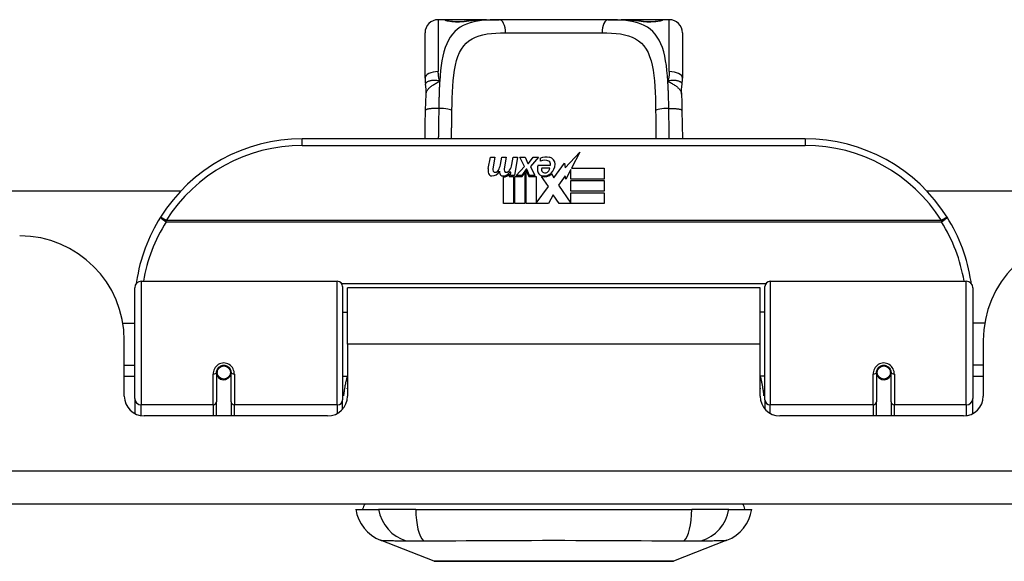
# Model space of a CAD drawing. Header units: inches. Extents: x 11 to 342, y 26 to 169.
# Tile 7 of 110: x 76.48 to 79.42, y 25.51 to 27.12. Entities that reach past the tile are written whole.
import ezdxf

# ---------------------------------------------------------------- set-up
doc = ezdxf.new("R2010")
doc.units = ezdxf.units.IN
doc.header["$MEASUREMENT"] = 0
doc.layers.add('Visible Edges(ANSI)', color=7, linetype='Continuous', lineweight=25)
doc.layers.add('Visible Tangent Edges(ANSI)', color=7, linetype='Continuous', lineweight=25)

msp = doc.modelspace()

# ---------------------------------------------------------------- linework, layer by layer
at = {"layer": 'Visible Edges(ANSI)'}
for p, q in [((77.7486, 27.1229), (77.7289, 27.1229)), ((77.8724, 27.1229), (77.7486, 27.1229)), ((77.8724, 27.1229), (77.9108, 27.1229)), ((78.236, 27.1229), (77.9108, 27.1229)), ((78.236, 27.1229), (78.2744, 27.1229)), ((78.3982, 27.1229), (78.2744, 27.1229)), ((78.4179, 27.1229), (78.3982, 27.1229)), ((77.6896, 26.9481), (77.6896, 27.0835)), ((78.4573, 27.0835), (78.4573, 26.9481)), ((78.8234, 26.7675), (77.3234, 26.7675)), ((78.1074, 26.6811), (78.1513, 26.7273)), ((78.1513, 26.7273), (78.1264, 26.6796)), ((77.8781, 26.6786), (77.8847, 26.7129)), ((77.8847, 26.7129), (77.8979, 26.7129)), ((77.8979, 26.7129), (77.8918, 26.6784)), ((77.9143, 26.6904), (77.9183, 26.7129)), ((77.9183, 26.7129), (77.9315, 26.7129)), ((77.9315, 26.7129), (77.9254, 26.6784)), ((77.9482, 26.6904), (77.9522, 26.7129)), ((77.9522, 26.7129), (77.9654, 26.7129)), ((77.9654, 26.7129), (77.9558, 26.6583)), ((77.9723, 26.7129), (77.9885, 26.7129)), ((77.9858, 26.6848), (77.9723, 26.7129)), ((77.9885, 26.7129), (77.996, 26.6934)), ((77.9984, 26.6934), (78.0119, 26.7129)), ((78.0281, 26.7129), (78.0035, 26.685)), ((78.0119, 26.7129), (78.0281, 26.7129)), ((78.0335, 26.7012), (78.0335, 26.7102)), ((77.9453, 26.6679), (77.9424, 26.6679)), ((77.9444, 26.6583), (77.9453, 26.6679)), ((77.9615, 26.6583), (77.9858, 26.6848)), ((77.9912, 26.6767), (77.9779, 26.6583)), ((77.9933, 26.6767), (77.9912, 26.6767)), ((77.9912, 26.6731), (77.9987, 26.6554)), ((77.9912, 26.5746), (77.9912, 26.6731)), ((78.0011, 26.6583), (77.9933, 26.6767)), ((77.996, 26.6934), (77.9984, 26.6934)), ((78.0035, 26.685), (78.0173, 26.6583)), ((78.0269, 26.6892), (78.0635, 26.6892)), ((78.062, 26.6802), (78.038, 26.6802)), ((78.074, 26.6512), (78.1054, 26.6953)), ((78.1054, 26.6953), (78.1074, 26.6811)), ((78.1247, 26.6763), (78.1094, 26.6469)), ((78.1247, 26.6475), (78.1247, 26.6763)), ((78.1264, 26.6796), (78.2234, 26.6796)), ((78.2234, 26.6796), (78.2234, 26.6475)), ((77.9234, 26.5746), (77.9234, 26.6541)), ((77.9414, 26.6616), (77.9408, 26.6554)), ((77.9408, 26.6554), (77.9531, 26.6554)), ((77.9558, 26.6583), (77.9444, 26.6583)), ((77.9531, 26.6554), (77.9531, 26.5746)), ((77.9573, 26.6554), (77.9795, 26.6554)), ((77.9573, 26.5746), (77.9573, 26.6554)), ((77.9779, 26.6583), (77.9615, 26.6583)), ((77.9795, 26.6554), (77.987, 26.6658)), ((77.987, 26.6658), (77.987, 26.5746)), ((77.9987, 26.6554), (78.0212, 26.6554)), ((78.0173, 26.6583), (78.0011, 26.6583)), ((78.0212, 26.6554), (78.0212, 26.5758)), ((78.0578, 26.6248), (78.0371, 26.6547)), ((78.0671, 26.6628), (78.074, 26.6512)), ((78.1075, 26.6569), (78.0878, 26.6289)), ((78.1094, 26.6469), (78.1075, 26.6569)), ((78.2234, 26.6475), (78.1247, 26.6475)), ((78.1247, 26.643), (78.2234, 26.643)), ((78.1247, 26.6109), (78.1247, 26.643)), ((78.2234, 26.643), (78.2234, 26.6109)), ((58.0848, 26.612), (76.961, 26.612)), ((78.0212, 26.5758), (78.0578, 26.6248)), ((78.0878, 26.6289), (78.1247, 26.5752)), ((78.2234, 26.6109), (78.1247, 26.6109)), ((79.1858, 26.612), (80.7066, 26.612)), ((78.072, 26.6007), (78.0581, 26.5746)), ((78.0896, 26.5746), (78.072, 26.6007)), ((78.1247, 26.6067), (78.2234, 26.6067)), ((78.1247, 26.5752), (78.1247, 26.6067)), ((78.2234, 26.6067), (78.2234, 26.5746)), ((77.9531, 26.5746), (77.9234, 26.5746)), ((77.987, 26.5746), (77.9573, 26.5746)), ((78.0581, 26.5746), (77.9912, 26.5746)), ((78.2234, 26.5746), (78.0896, 26.5746)), ((76.8234, 25.9929), (76.8234, 26.3228)), ((76.8431, 26.3425), (77.4277, 26.3425)), ((77.4435, 26.3267), (77.4435, 25.9891)), ((77.4579, 26.155), (77.4579, 26.323)), ((78.6889, 26.323), (77.4579, 26.323)), ((78.6889, 26.155), (78.6889, 26.323)), ((78.7033, 25.9891), (78.7033, 26.3267)), ((78.7191, 26.3425), (79.3037, 26.3425)), ((79.3234, 26.3228), (79.3234, 25.9929)), ((77.4435, 26.2505), (77.4579, 26.2505)), ((78.7033, 26.2505), (78.6889, 26.2505)), ((76.7881, 26.218), (76.8234, 26.218)), ((79.3588, 26.218), (79.3234, 26.218)), ((76.7924, 26), (76.7924, 26.166)), ((77.4579, 26.155), (77.4579, 26)), ((78.6889, 26), (78.6889, 26.155)), ((79.3544, 26.166), (79.3544, 26)), ((76.7924, 26.092), (76.8234, 26.092)), ((79.3544, 26.092), (79.3234, 26.092)), ((76.8234, 26.0585), (76.7924, 26.0585)), ((77.0675, 26.0703), (77.0675, 25.9834)), ((77.0696, 26.068), (77.0676, 26.068)), ((77.0682, 26.0756), (77.0701, 26.0752)), ((77.0695, 26.0754), (77.0695, 26.0703)), ((77.0734, 26.0585), (77.071, 26.0585)), ((77.1073, 26.0585), (77.1049, 26.0585)), ((77.1086, 26.0673), (77.1108, 26.0668)), ((77.1108, 25.9834), (77.1108, 26.0703)), ((77.4435, 26.0595), (77.4579, 26.0595)), ((78.7033, 26.0595), (78.6889, 26.0595)), ((79.036, 26.0703), (79.036, 25.9834)), ((79.0382, 26.0673), (79.036, 26.0668)), ((79.0419, 26.0585), (79.0395, 26.0585)), ((79.0758, 26.0585), (79.0734, 26.0585)), ((79.0787, 26.0756), (79.0767, 26.0752)), ((79.0772, 26.068), (79.0792, 26.068)), ((79.0774, 26.0703), (79.0774, 26.0754)), ((79.0793, 25.9834), (79.0793, 26.0703)), ((79.3544, 26.0585), (79.3234, 26.0585)), ((76.8234, 25.9929), (76.8234, 25.9481)), ((79.3234, 25.9481), (79.3234, 25.9929)), ((77.0675, 25.941), (77.0675, 25.9834)), ((77.1108, 25.9834), (77.1108, 25.941)), ((77.4435, 25.9614), (77.4435, 25.9891)), ((78.7033, 25.9891), (78.7033, 25.9614)), ((79.036, 25.941), (79.036, 25.9834)), ((79.0793, 25.9834), (79.0793, 25.941)), ((77.3989, 25.941), (76.8515, 25.941)), ((79.2954, 25.941), (78.748, 25.941)), ((82.2244, 25.678), (10.6194, 25.678)), ((77.4829, 25.6622), (77.5509, 25.6622)), ((77.6617, 25.6622), (77.5509, 25.6622)), ((77.6617, 25.6622), (78.4852, 25.6622)), ((78.5959, 25.6622), (78.4852, 25.6622)), ((78.5959, 25.6622), (78.664, 25.6622)), ((77.7165, 25.5077), (77.5568, 25.5698)), ((78.59, 25.5698), (78.4303, 25.5077))]:
    msp.add_line(p, q, dxfattribs=at)
at = {"layer": 'Visible Edges(ANSI)', "flags": 128}
for points in [[(77.7565, 27.1203), (77.7572, 27.1202), (77.7588, 27.1198), (77.7641, 27.1189), (77.7712, 27.118), (77.7796, 27.1174), (77.7886, 27.1172), (77.7976, 27.1174), (77.8059, 27.1181), (77.8127, 27.119)], [(77.8127, 27.119), (77.827, 27.1208), (77.8417, 27.122), (77.8569, 27.1227), (77.8724, 27.1229)], [(78.2744, 27.1229), (78.2899, 27.1227), (78.3051, 27.122), (78.3198, 27.1208), (78.3341, 27.119)], [(78.3341, 27.119), (78.341, 27.1181), (78.3493, 27.1174), (78.3582, 27.1172), (78.3672, 27.1174), (78.3756, 27.118), (78.3828, 27.1189), (78.388, 27.1198), (78.3896, 27.1202), (78.3903, 27.1203)], [(77.6896, 26.9481), (77.6896, 26.9474), (77.6896, 26.9467), (77.6896, 26.946), (77.6896, 26.9453), (77.6896, 26.9446), (77.6896, 26.9439), (77.6897, 26.9432), (77.6897, 26.9424), (77.6897, 26.9417), (77.6898, 26.941), (77.6898, 26.9403), (77.6899, 26.9396), (77.6899, 26.9389), (77.69, 26.9381), (77.69, 26.9374), (77.6901, 26.9367), (77.6902, 26.936), (77.6903, 26.9353), (77.6903, 26.9345), (77.6904, 26.9338), (77.6905, 26.9331), (77.6906, 26.9324), (77.6907, 26.9316), (77.6908, 26.9309)], [(77.6924, 26.9006), (77.6923, 26.9158), (77.6908, 26.9309)], [(78.4545, 26.9006), (78.4545, 26.9158), (78.456, 26.9309)], [(78.456, 26.9309), (78.4561, 26.9316), (78.4562, 26.9324), (78.4563, 26.9331), (78.4564, 26.9338), (78.4565, 26.9345), (78.4566, 26.9353), (78.4566, 26.936), (78.4567, 26.9367), (78.4568, 26.9374), (78.4568, 26.9381), (78.4569, 26.9389), (78.457, 26.9396), (78.457, 26.9403), (78.4571, 26.941), (78.4571, 26.9417), (78.4571, 26.9424), (78.4572, 26.9432), (78.4572, 26.9439), (78.4572, 26.9446), (78.4572, 26.9453), (78.4573, 26.946), (78.4573, 26.9467), (78.4573, 26.9474), (78.4573, 26.9481)], [(77.691, 26.8525), (77.6915, 26.8768), (77.6924, 26.9006)], [(78.4545, 26.9006), (78.4553, 26.8768), (78.4558, 26.8525)], [(77.6897, 26.7675), (77.6903, 26.8097), (77.691, 26.8525)], [(78.4558, 26.8525), (78.4565, 26.8097), (78.4571, 26.7675)], [(76.8289, 26.3415), (76.8289, 26.3412), (76.8288, 26.341), (76.8288, 26.3407), (76.8288, 26.3405), (76.8287, 26.3402), (76.8287, 26.34), (76.8287, 26.3397), (76.8286, 26.3395), (76.8286, 26.3392), (76.8286, 26.339), (76.8285, 26.3387), (76.8285, 26.3385), (76.8284, 26.3382), (76.8284, 26.338), (76.8284, 26.3378), (76.8283, 26.3375), (76.8283, 26.3373), (76.8283, 26.337), (76.8282, 26.3368), (76.8282, 26.3365), (76.8282, 26.3363), (76.8281, 26.336), (76.8281, 26.3358), (76.8281, 26.3355)], [(79.3188, 26.3355), (79.3187, 26.3358), (79.3187, 26.336), (79.3187, 26.3363), (79.3186, 26.3365), (79.3186, 26.3368), (79.3186, 26.337), (79.3185, 26.3373), (79.3185, 26.3375), (79.3185, 26.3378), (79.3184, 26.338), (79.3184, 26.3382), (79.3183, 26.3385), (79.3183, 26.3387), (79.3183, 26.339), (79.3182, 26.3392), (79.3182, 26.3395), (79.3182, 26.3397), (79.3181, 26.34), (79.3181, 26.3402), (79.3181, 26.3405), (79.318, 26.3407), (79.318, 26.341), (79.3179, 26.3412), (79.3179, 26.3415)], [(77.0675, 26.0703), (77.0677, 26.0729), (77.0682, 26.0756), (77.069, 26.0782), (77.0701, 26.0807), (77.0716, 26.083), (77.0734, 26.0852), (77.0756, 26.0872), (77.0779, 26.0888), (77.0806, 26.0902), (77.0833, 26.0912), (77.0862, 26.0918), (77.0892, 26.092), (77.0921, 26.0918), (77.095, 26.0911), (77.0978, 26.0901), (77.1004, 26.0888), (77.1028, 26.0871), (77.1049, 26.0852), (77.1067, 26.083), (77.1082, 26.0806), (77.1093, 26.0782), (77.1101, 26.0756), (77.1106, 26.0729), (77.1108, 26.0703)], [(79.036, 26.0703), (79.0362, 26.0729), (79.0367, 26.0756), (79.0375, 26.0781), (79.0386, 26.0806), (79.0401, 26.083), (79.0419, 26.0852), (79.044, 26.0871), (79.0464, 26.0888), (79.049, 26.0902), (79.0518, 26.0912), (79.0547, 26.0918), (79.0576, 26.092), (79.0606, 26.0918), (79.0635, 26.0912), (79.0663, 26.0902), (79.0689, 26.0888), (79.0713, 26.0872), (79.0734, 26.0852), (79.0752, 26.083), (79.0767, 26.0807), (79.0779, 26.0782), (79.0787, 26.0756), (79.0792, 26.0729), (79.0793, 26.0703)], [(77.4574, 26.022), (77.4574, 26.0221), (77.4575, 26.0221), (77.4575, 26.0222), (77.4575, 26.0222), (77.4575, 26.0223), (77.4575, 26.0223), (77.4576, 26.0224), (77.4576, 26.0224), (77.4576, 26.0225), (77.4576, 26.0225), (77.4576, 26.0226), (77.4577, 26.0227), (77.4577, 26.0227), (77.4577, 26.0228), (77.4577, 26.0228), (77.4578, 26.0229), (77.4578, 26.0229), (77.4578, 26.023), (77.4578, 26.023), (77.4578, 26.0231), (77.4579, 26.0231), (77.4579, 26.0232), (77.4579, 26.0232), (77.4579, 26.0233)], [(78.6889, 26.0233), (78.6889, 26.0232), (78.6889, 26.0232), (78.689, 26.0231), (78.689, 26.0231), (78.689, 26.023), (78.689, 26.023), (78.6891, 26.0229), (78.6891, 26.0229), (78.6891, 26.0228), (78.6891, 26.0228), (78.6891, 26.0227), (78.6892, 26.0227), (78.6892, 26.0226), (78.6892, 26.0225), (78.6892, 26.0225), (78.6892, 26.0224), (78.6893, 26.0224), (78.6893, 26.0223), (78.6893, 26.0223), (78.6893, 26.0222), (78.6894, 26.0222), (78.6894, 26.0221), (78.6894, 26.0221), (78.6894, 26.022)], [(77.7183, 25.5074), (77.7187, 25.5074), (77.72, 25.5074), (77.7221, 25.5074), (77.7251, 25.5074), (77.7289, 25.5074), (77.7336, 25.5073), (77.739, 25.5073), (77.7453, 25.5073), (77.7524, 25.5073), (77.7603, 25.5073), (77.7688, 25.5072), (77.7781, 25.5072), (77.7881, 25.5072), (77.7988, 25.5072), (77.8102, 25.5072), (77.8221, 25.5072), (77.8347, 25.5072), (77.8479, 25.5072), (77.8616, 25.5072), (77.8758, 25.5072), (77.8905, 25.5072), (77.9056, 25.5073), (77.9212, 25.5073), (77.9372, 25.5073), (77.9535, 25.5073), (77.9701, 25.5073), (77.987, 25.5074), (78.004, 25.5074), (78.0212, 25.5074), (78.0384, 25.5074), (78.0558, 25.5074), (78.0733, 25.5074), (78.0908, 25.5074), (78.1083, 25.5074), (78.1256, 25.5074), (78.1428, 25.5074), (78.1598, 25.5074), (78.1766, 25.5073), (78.1931, 25.5073), (78.2095, 25.5073), (78.2255, 25.5073), (78.2411, 25.5073), (78.2564, 25.5072), (78.2711, 25.5072), (78.2853, 25.5072), (78.299, 25.5072), (78.3122, 25.5072), (78.3247, 25.5072), (78.3367, 25.5072), (78.3481, 25.5072), (78.3587, 25.5072), (78.3687, 25.5072), (78.378, 25.5072), (78.3866, 25.5073), (78.3944, 25.5073), (78.4015, 25.5073), (78.4078, 25.5073), (78.4133, 25.5073), (78.4179, 25.5074), (78.4217, 25.5074), (78.4247, 25.5074), (78.4268, 25.5074), (78.4281, 25.5074), (78.4285, 25.5074)]]:
    msp.add_lwpolyline(points, dxfattribs=at)
at = {"layer": 'Visible Edges(ANSI)'}
for centre in [(77.0892, 26.0703), (79.0577, 26.0703)]:
    msp.add_circle(centre, 0.0197, dxfattribs=at)
for centre, radius, start, end in [((77.7289, 27.0835), 0.0394, 90, 180), ((77.7486, 27.1032), 0.0197, 56.88, 90), ((78.3982, 27.1032), 0.0197, 90, 123.12), ((78.4179, 27.0835), 0.0394, 0, 90), ((77.3234, 26.2675), 0.5, 90, 147.7623), ((78.8234, 26.2675), 0.5, 32.2377, 90), ((78.0516, 26.6522), 0.0607, 81.5605, 107.3343), ((78.0453, 26.6728), 0.0307, 64.6784, 112.5609), ((78.0543, 26.6919), 0.0096, 343.5261, 64.6784), ((78.0576, 26.6928), 0.0197, 356.5646, 81.5605), ((77.9063, 26.6731), 0.0288, 169, 198.4748), ((77.8891, 26.6814), 0.0246, 269.6788, 333.9508), ((77.904, 26.6762), 0.0123, 169.9922, 203.5487), ((77.8982, 26.6737), 0.006, 203.5487, 276.1027), ((77.8975, 26.6803), 0.0126, 276.1027, 327.6083), ((77.8684, 26.6978), 0.0465, 328.5584, 350.8257), ((77.9399, 26.6724), 0.0288, 183.6169, 196.9928), ((77.9221, 26.6808), 0.024, 269.4776, 327.4114), ((77.9375, 26.6762), 0.0123, 170, 203.5571), ((77.9318, 26.6737), 0.006, 203.5571, 276.03), ((77.9311, 26.6803), 0.0126, 276.03, 327.5992), ((77.9025, 26.6985), 0.0465, 327.5992, 350), ((78.0527, 26.6778), 0.0282, 156.1555, 203.8445), ((78.0408, 26.6725), 0.0152, 203.8445, 265.0802), ((78.0464, 26.6756), 0.00955, 151.4547, 231.1652), ((78.0473, 26.6767), 0.0109, 231.1652, 289.3797), ((78.0453, 26.6822), 0.0168, 289.3797, 352.9975), ((78.0376, 26.694), 0.0398, 314.1684, 356.5646), ((77.889, 26.6673), 0.0105, 198.4748, 269.6788), ((77.922, 26.6669), 0.0101, 196.9928, 269.4776), ((77.9239, 26.6781), 0.024, 268.7952, 316.5849), ((78.0445, 26.6868), 0.033, 257.079, 313.1785), ((78.0445, 26.6868), 0.0299, 260.4085, 314.1684), ((77.3234, 26.2675), 0.5, 147.7623, 171.4919), ((78.8234, 26.2675), 0.5, 8.5081, 32.2377), ((76.4804, 26.166), 0.312, 0, 90), ((79.6664, 26.166), 0.312, 90, 180), ((76.8431, 26.3228), 0.0197, 90, 180), ((77.4277, 26.3267), 0.0157, 0, 90), ((78.7191, 26.3267), 0.0157, 90, 180), ((79.3037, 26.3228), 0.0197, 0, 90), ((77.0892, 26.0703), 0.0217, 180, 350.853), ((79.0577, 26.0703), 0.0217, 189.147, 0), ((76.8515, 26), 0.0591, 180, 270), ((77.3989, 26), 0.0591, 270, 0), ((78.748, 26), 0.0591, 180, 270), ((79.2954, 26), 0.0591, 270, 0), ((77.5419, 25.6544), 0.0394, 143.1301, 168.463), ((78.6049, 25.6544), 0.0394, 11.537, 36.8699), ((77.5996, 25.6799), 0.1181, 188.6009, 248.7495), ((78.5472, 25.6799), 0.1181, 291.2505, 351.3991), ((77.7183, 25.5123), 0.00492, 248.7495, 269.7912), ((78.4285, 25.5123), 0.00492, 270.2088, 291.2505)]:
    msp.add_arc(centre, radius, start, end, dxfattribs=at)
at = {"layer": 'Visible Tangent Edges(ANSI)'}
for p, q in [((77.7289, 27.1229), (77.7289, 26.9682)), ((77.7486, 27.1223), (77.7486, 27.1229)), ((78.3982, 27.1229), (78.3982, 27.1223)), ((78.4179, 26.9682), (78.4179, 27.1229)), ((77.9294, 27.0835), (78.2174, 27.0835)), ((77.3234, 26.7478), (77.3234, 26.7675)), ((78.8234, 26.7675), (78.8234, 26.7478)), ((77.3234, 26.7478), (78.8234, 26.7478)), ((76.9171, 26.5237), (76.9005, 26.5342)), ((79.2297, 26.5237), (76.9171, 26.5237)), ((76.9171, 26.52), (76.9171, 26.5237)), ((76.9171, 26.52), (79.2297, 26.52)), ((79.2463, 26.5342), (79.2297, 26.5237)), ((79.2297, 26.5237), (79.2297, 26.52)), ((76.8431, 26.3425), (76.8431, 25.9739)), ((77.4277, 25.9739), (77.4277, 26.3425)), ((78.7056, 26.3348), (77.4413, 26.3348)), ((78.7191, 26.3425), (78.7191, 25.9739)), ((79.3037, 25.9739), (79.3037, 26.3425)), ((78.6889, 26.155), (77.4579, 26.155)), ((77.0577, 25.9739), (77.0577, 26.0656)), ((77.1207, 26.0656), (77.1207, 25.9739)), ((79.0262, 25.9739), (79.0262, 26.0656)), ((79.0892, 26.0656), (79.0892, 25.9739)), ((76.8431, 25.9416), (76.8431, 25.9739)), ((77.0577, 25.9739), (76.8431, 25.9739)), ((77.0577, 25.9739), (77.0577, 25.941)), ((77.4277, 25.9739), (77.1207, 25.9739)), ((77.1207, 25.941), (77.1207, 25.9739)), ((77.4277, 25.9739), (77.4277, 25.9485)), ((78.7191, 25.9485), (78.7191, 25.9739)), ((79.0262, 25.9739), (78.7191, 25.9739)), ((79.0262, 25.9739), (79.0262, 25.941)), ((79.3037, 25.9739), (79.0892, 25.9739)), ((79.0892, 25.941), (79.0892, 25.9739)), ((79.3037, 25.9739), (79.3037, 25.9416)), ((10.6194, 25.777), (82.2244, 25.777))]:
    msp.add_line(p, q, dxfattribs=at)
at = {"layer": 'Visible Tangent Edges(ANSI)', "flags": 128}
for points in [[(77.9108, 27.1229), (77.8971, 27.1227), (77.8837, 27.1223), (77.8708, 27.1215), (77.8583, 27.1203), (77.8462, 27.1186), (77.8347, 27.1164), (77.8236, 27.1135), (77.8132, 27.11), (77.8034, 27.1057), (77.7943, 27.1006), (77.7858, 27.0946), (77.7781, 27.0877), (77.7711, 27.0799), (77.7647, 27.0711), (77.759, 27.0615), (77.754, 27.051), (77.7496, 27.0396), (77.7457, 27.0274), (77.7425, 27.0144), (77.7398, 27.0006), (77.7375, 26.9862), (77.7357, 26.9711), (77.7342, 26.9555), (77.7331, 26.9394)], [(77.7486, 27.1223), (77.7488, 27.122), (77.7494, 27.1216), (77.7503, 27.1213), (77.7516, 27.1208), (77.7533, 27.1204), (77.7553, 27.1199), (77.7575, 27.1195), (77.7601, 27.119), (77.763, 27.1185), (77.7661, 27.1181), (77.7694, 27.1177), (77.7729, 27.1174), (77.7766, 27.1171), (77.7803, 27.1169), (77.7842, 27.1168), (77.788, 27.1168), (77.7919, 27.1168), (77.7957, 27.117), (77.7994, 27.1172), (77.8031, 27.1174), (77.8066, 27.1178), (77.8099, 27.1181), (77.813, 27.1185), (77.8158, 27.119)], [(77.8158, 27.119), (77.818, 27.1193), (77.8202, 27.1197), (77.8223, 27.12), (77.8246, 27.1203), (77.8268, 27.1206), (77.829, 27.1208), (77.8313, 27.1211), (77.8336, 27.1213), (77.8359, 27.1215), (77.8382, 27.1217), (77.8406, 27.1219), (77.8429, 27.122), (77.8453, 27.1222), (77.8477, 27.1223), (77.8501, 27.1224), (77.8525, 27.1225), (77.855, 27.1226), (77.8574, 27.1227), (77.8599, 27.1227), (77.8624, 27.1228), (77.8649, 27.1228), (77.8674, 27.1229), (77.8699, 27.1229), (77.8724, 27.1229)], [(78.4138, 26.9394), (78.4126, 26.9555), (78.4111, 26.9711), (78.4093, 26.9861), (78.4071, 27.0006), (78.4044, 27.0144), (78.4012, 27.0274), (78.3973, 27.0396), (78.3929, 27.051), (78.3878, 27.0614), (78.3821, 27.0711), (78.3757, 27.0798), (78.3687, 27.0876), (78.3609, 27.0946), (78.3525, 27.1006), (78.3434, 27.1057), (78.3336, 27.11), (78.3232, 27.1136), (78.3122, 27.1164), (78.3007, 27.1187), (78.2887, 27.1204), (78.2761, 27.1216), (78.2631, 27.1223), (78.2498, 27.1228), (78.236, 27.1229)], [(78.2744, 27.1229), (78.2769, 27.1229), (78.2795, 27.1229), (78.282, 27.1228), (78.2845, 27.1228), (78.2869, 27.1227), (78.2894, 27.1227), (78.2919, 27.1226), (78.2943, 27.1225), (78.2967, 27.1224), (78.2991, 27.1223), (78.3015, 27.1222), (78.3039, 27.122), (78.3063, 27.1219), (78.3086, 27.1217), (78.3109, 27.1215), (78.3132, 27.1213), (78.3155, 27.1211), (78.3178, 27.1208), (78.32, 27.1206), (78.3223, 27.1203), (78.3245, 27.12), (78.3267, 27.1197), (78.3288, 27.1193), (78.331, 27.119)], [(78.331, 27.119), (78.3339, 27.1185), (78.337, 27.1181), (78.3403, 27.1177), (78.3438, 27.1174), (78.3474, 27.1171), (78.3512, 27.1169), (78.355, 27.1168), (78.3589, 27.1168), (78.3627, 27.1168), (78.3666, 27.117), (78.3703, 27.1172), (78.374, 27.1174), (78.3775, 27.1178), (78.3808, 27.1181), (78.3839, 27.1185), (78.3867, 27.119), (78.3893, 27.1195), (78.3916, 27.1199), (78.3935, 27.1204), (78.3952, 27.1208), (78.3965, 27.1212), (78.3974, 27.1216), (78.398, 27.122), (78.3982, 27.1223)], [(77.7696, 26.8519), (77.7699, 26.8704), (77.7704, 26.8887), (77.7711, 26.9067), (77.772, 26.9241), (77.7733, 26.9409), (77.775, 26.957), (77.7772, 26.9724), (77.7799, 26.987), (77.7834, 27.0007), (77.7875, 27.0133), (77.7925, 27.0249), (77.7982, 27.0353), (77.8047, 27.0447), (77.8121, 27.053), (77.8204, 27.0601), (77.8296, 27.066), (77.8397, 27.0709), (77.8505, 27.0748), (77.8621, 27.0779), (77.8744, 27.0802), (77.8874, 27.0818), (77.9009, 27.0828), (77.9149, 27.0833), (77.9294, 27.0835)], [(78.2174, 27.0835), (78.232, 27.0833), (78.246, 27.0828), (78.2596, 27.0818), (78.2725, 27.0802), (78.2848, 27.0779), (78.2964, 27.0748), (78.3072, 27.0709), (78.3173, 27.066), (78.3264, 27.06), (78.3347, 27.0529), (78.3421, 27.0446), (78.3487, 27.0352), (78.3545, 27.0247), (78.3594, 27.0131), (78.3636, 27.0005), (78.3669, 26.9868), (78.3697, 26.9722), (78.3719, 26.9567), (78.3736, 26.9406), (78.3749, 26.9238), (78.3758, 26.9064), (78.3765, 26.8886), (78.3769, 26.8704), (78.3772, 26.8519)], [(77.7331, 26.9394), (77.7327, 26.9405), (77.7324, 26.9417), (77.7321, 26.9429), (77.7318, 26.9441), (77.7315, 26.9453), (77.7312, 26.9466), (77.731, 26.9478), (77.7307, 26.949), (77.7305, 26.9502), (77.7303, 26.9514), (77.7301, 26.9526), (77.7299, 26.9538), (77.7298, 26.955), (77.7296, 26.9562), (77.7295, 26.9574), (77.7294, 26.9586), (77.7293, 26.9598), (77.7292, 26.961), (77.7291, 26.9622), (77.729, 26.9634), (77.729, 26.9646), (77.729, 26.9658), (77.7289, 26.967), (77.7289, 26.9682)], [(78.4179, 26.9682), (78.4179, 26.967), (78.4179, 26.9658), (78.4178, 26.9646), (78.4178, 26.9634), (78.4177, 26.9622), (78.4177, 26.961), (78.4176, 26.9598), (78.4175, 26.9586), (78.4173, 26.9574), (78.4172, 26.9562), (78.4171, 26.955), (78.4169, 26.9538), (78.4167, 26.9526), (78.4165, 26.9514), (78.4163, 26.9502), (78.4161, 26.949), (78.4159, 26.9478), (78.4156, 26.9466), (78.4153, 26.9453), (78.415, 26.9441), (78.4147, 26.9429), (78.4144, 26.9417), (78.4141, 26.9405), (78.4138, 26.9394)], [(77.7331, 26.9394), (77.73, 26.9401), (77.7271, 26.9407), (77.7242, 26.9411), (77.7214, 26.9414), (77.7187, 26.9415), (77.716, 26.9415), (77.7135, 26.9414), (77.711, 26.9412), (77.7087, 26.941), (77.7064, 26.9406), (77.7043, 26.9402), (77.7023, 26.9397), (77.7004, 26.9392), (77.6987, 26.9386), (77.6971, 26.9379), (77.6957, 26.9372), (77.6945, 26.9365), (77.6934, 26.9357), (77.6925, 26.935), (77.6918, 26.9342), (77.6913, 26.9334), (77.6909, 26.9325), (77.6908, 26.9317), (77.6908, 26.9309)], [(77.6924, 26.9006), (77.6925, 26.9024), (77.6929, 26.9042), (77.6933, 26.906), (77.694, 26.9078), (77.6948, 26.9096), (77.6958, 26.9113), (77.6969, 26.9131), (77.6982, 26.9148), (77.6996, 26.9165), (77.7012, 26.9182), (77.7029, 26.9199), (77.7047, 26.9215), (77.7067, 26.9232), (77.7087, 26.9248), (77.7108, 26.9263), (77.7131, 26.9279), (77.7154, 26.9294), (77.7178, 26.9308), (77.7202, 26.9323), (77.7227, 26.9337), (77.7253, 26.9351), (77.7279, 26.9365), (77.7305, 26.9379), (77.7331, 26.9394)], [(77.7331, 26.9394), (77.7329, 26.9361), (77.7327, 26.9329), (77.7325, 26.9296), (77.7323, 26.9263), (77.7322, 26.923), (77.732, 26.9197), (77.7319, 26.9164), (77.7317, 26.9131), (77.7316, 26.9097), (77.7315, 26.9063), (77.7314, 26.903), (77.7313, 26.8996), (77.7312, 26.8962), (77.7311, 26.8927), (77.731, 26.8893), (77.7309, 26.8859), (77.7308, 26.8825), (77.7307, 26.879), (77.7307, 26.8756), (77.7306, 26.8721), (77.7305, 26.8686), (77.7305, 26.8652), (77.7304, 26.8617), (77.7304, 26.8582)], [(78.456, 26.9309), (78.456, 26.9317), (78.4559, 26.9325), (78.4555, 26.9334), (78.455, 26.9342), (78.4543, 26.935), (78.4534, 26.9357), (78.4523, 26.9365), (78.4511, 26.9372), (78.4497, 26.9379), (78.4481, 26.9386), (78.4464, 26.9392), (78.4446, 26.9397), (78.4426, 26.9402), (78.4404, 26.9406), (78.4382, 26.941), (78.4358, 26.9412), (78.4333, 26.9414), (78.4308, 26.9415), (78.4281, 26.9415), (78.4254, 26.9414), (78.4226, 26.9411), (78.4197, 26.9407), (78.4168, 26.9401), (78.4138, 26.9394)], [(78.4138, 26.9394), (78.4164, 26.9379), (78.419, 26.9365), (78.4215, 26.9351), (78.4241, 26.9337), (78.4266, 26.9323), (78.429, 26.9308), (78.4314, 26.9294), (78.4337, 26.9279), (78.436, 26.9263), (78.4381, 26.9248), (78.4402, 26.9232), (78.4421, 26.9215), (78.4439, 26.9199), (78.4456, 26.9182), (78.4472, 26.9165), (78.4486, 26.9148), (78.4499, 26.9131), (78.451, 26.9113), (78.452, 26.9096), (78.4528, 26.9078), (78.4535, 26.906), (78.454, 26.9042), (78.4543, 26.9024), (78.4545, 26.9006)], [(78.4164, 26.8582), (78.4164, 26.8617), (78.4163, 26.8652), (78.4163, 26.8687), (78.4162, 26.8721), (78.4162, 26.8756), (78.4161, 26.8791), (78.416, 26.8825), (78.4159, 26.886), (78.4159, 26.8894), (78.4158, 26.8928), (78.4157, 26.8962), (78.4156, 26.8996), (78.4155, 26.903), (78.4153, 26.9064), (78.4152, 26.9097), (78.4151, 26.9131), (78.415, 26.9164), (78.4148, 26.9197), (78.4147, 26.9231), (78.4145, 26.9263), (78.4143, 26.9296), (78.4141, 26.9329), (78.414, 26.9361), (78.4138, 26.9394)], [(77.7304, 26.8582), (77.7281, 26.8582), (77.7257, 26.8582), (77.7233, 26.8582), (77.7209, 26.8582), (77.7185, 26.8581), (77.7161, 26.858), (77.7137, 26.8579), (77.7114, 26.8577), (77.7091, 26.8575), (77.7069, 26.8573), (77.7048, 26.8571), (77.7028, 26.8568), (77.7009, 26.8565), (77.6992, 26.8562), (77.6976, 26.8559), (77.6962, 26.8555), (77.695, 26.8552), (77.6939, 26.8548), (77.693, 26.8544), (77.6923, 26.8541), (77.6917, 26.8537), (77.6913, 26.8533), (77.6911, 26.8529), (77.691, 26.8525)], [(77.7304, 26.8582), (77.7303, 26.8544), (77.7303, 26.8505), (77.7302, 26.8467), (77.7301, 26.8429), (77.7301, 26.8391), (77.73, 26.8352), (77.7299, 26.8314), (77.7299, 26.8276), (77.7298, 26.8238), (77.7297, 26.82), (77.7297, 26.8162), (77.7296, 26.8124), (77.7295, 26.8087), (77.7295, 26.8049), (77.7294, 26.8011), (77.7293, 26.7973), (77.7293, 26.7936), (77.7292, 26.7898), (77.7292, 26.7861), (77.7291, 26.7824), (77.7291, 26.7787), (77.7291, 26.7749), (77.729, 26.7712), (77.729, 26.7675)], [(77.7685, 26.7675), (77.7685, 26.771), (77.7685, 26.7745), (77.7686, 26.7779), (77.7686, 26.7814), (77.7686, 26.7849), (77.7687, 26.7884), (77.7687, 26.7919), (77.7688, 26.7954), (77.7688, 26.7989), (77.7689, 26.8024), (77.7689, 26.8059), (77.769, 26.8094), (77.769, 26.8129), (77.7691, 26.8164), (77.7691, 26.82), (77.7692, 26.8235), (77.7692, 26.8271), (77.7693, 26.8306), (77.7693, 26.8341), (77.7694, 26.8377), (77.7694, 26.8412), (77.7695, 26.8448), (77.7695, 26.8484), (77.7696, 26.8519)], [(78.3772, 26.8519), (78.3773, 26.8484), (78.3773, 26.8448), (78.3774, 26.8413), (78.3774, 26.8377), (78.3775, 26.8342), (78.3775, 26.8306), (78.3776, 26.8271), (78.3776, 26.8236), (78.3777, 26.82), (78.3777, 26.8165), (78.3778, 26.813), (78.3778, 26.8094), (78.3779, 26.8059), (78.3779, 26.8024), (78.378, 26.7989), (78.378, 26.7954), (78.3781, 26.7919), (78.3781, 26.7884), (78.3782, 26.7849), (78.3782, 26.7814), (78.3783, 26.7779), (78.3783, 26.7744), (78.3783, 26.771), (78.3784, 26.7675)], [(78.4164, 26.8582), (78.4187, 26.8582), (78.4211, 26.8582), (78.4235, 26.8582), (78.4259, 26.8582), (78.4283, 26.8581), (78.4307, 26.858), (78.4331, 26.8579), (78.4354, 26.8577), (78.4377, 26.8575), (78.4399, 26.8573), (78.442, 26.8571), (78.444, 26.8568), (78.4459, 26.8565), (78.4476, 26.8562), (78.4492, 26.8559), (78.4506, 26.8555), (78.4519, 26.8552), (78.4529, 26.8548), (78.4538, 26.8544), (78.4546, 26.8541), (78.4551, 26.8537), (78.4555, 26.8533), (78.4557, 26.8529), (78.4558, 26.8525)], [(78.4178, 26.7675), (78.4178, 26.7712), (78.4178, 26.7749), (78.4177, 26.7786), (78.4177, 26.7824), (78.4176, 26.7861), (78.4176, 26.7899), (78.4175, 26.7936), (78.4175, 26.7974), (78.4174, 26.8011), (78.4173, 26.8049), (78.4173, 26.8087), (78.4172, 26.8125), (78.4172, 26.8163), (78.4171, 26.8201), (78.417, 26.8239), (78.417, 26.8277), (78.4169, 26.8315), (78.4168, 26.8353), (78.4168, 26.8391), (78.4167, 26.8429), (78.4166, 26.8467), (78.4166, 26.8506), (78.4165, 26.8544), (78.4164, 26.8582)], [(77.1207, 26.0656), (77.1204, 26.0697), (77.1197, 26.0737), (77.1185, 26.0776), (77.1168, 26.0815), (77.1147, 26.0851), (77.1121, 26.0885), (77.109, 26.0914), (77.1055, 26.094), (77.1017, 26.0961), (77.0977, 26.0976), (77.0935, 26.0986), (77.0892, 26.0989), (77.0849, 26.0986), (77.0807, 26.0976), (77.0766, 26.0961), (77.0728, 26.0941), (77.0694, 26.0915), (77.0663, 26.0885), (77.0637, 26.0851), (77.0615, 26.0815), (77.0598, 26.0777), (77.0586, 26.0737), (77.0579, 26.0697), (77.0577, 26.0656)], [(79.0892, 26.0656), (79.0889, 26.0697), (79.0882, 26.0737), (79.087, 26.0777), (79.0853, 26.0815), (79.0832, 26.0851), (79.0805, 26.0885), (79.0774, 26.0915), (79.074, 26.0941), (79.0702, 26.0961), (79.0661, 26.0976), (79.0619, 26.0986), (79.0576, 26.0989), (79.0533, 26.0986), (79.0491, 26.0976), (79.0451, 26.0961), (79.0413, 26.094), (79.0378, 26.0914), (79.0348, 26.0885), (79.0321, 26.0851), (79.03, 26.0815), (79.0283, 26.0776), (79.0271, 26.0737), (79.0264, 26.0697), (79.0262, 26.0656)], [(77.4571, 26.0595), (77.4565, 26.0572), (77.4559, 26.0548), (77.4553, 26.0524), (77.4548, 26.05), (77.4542, 26.0477), (77.4537, 26.0453), (77.4531, 26.0429), (77.4526, 26.0404), (77.4521, 26.038), (77.4517, 26.0356), (77.4512, 26.0332), (77.4507, 26.0308), (77.4503, 26.0283), (77.4499, 26.0259), (77.4495, 26.0234), (77.4491, 26.021), (77.4487, 26.0185), (77.4483, 26.0161), (77.448, 26.0136), (77.4476, 26.0112), (77.4473, 26.0087), (77.447, 26.0062), (77.4467, 26.0038), (77.4464, 26.0013)], [(78.7004, 26.0013), (78.7002, 26.0038), (78.6999, 26.0062), (78.6995, 26.0087), (78.6992, 26.0112), (78.6989, 26.0136), (78.6985, 26.0161), (78.6981, 26.0185), (78.6978, 26.021), (78.6974, 26.0234), (78.697, 26.0259), (78.6965, 26.0283), (78.6961, 26.0308), (78.6956, 26.0332), (78.6952, 26.0356), (78.6947, 26.038), (78.6942, 26.0404), (78.6937, 26.0429), (78.6932, 26.0453), (78.6926, 26.0477), (78.6921, 26.05), (78.6915, 26.0524), (78.6909, 26.0548), (78.6903, 26.0572), (78.6897, 26.0595)], [(77.5568, 25.5698), (77.557, 25.5698), (77.5574, 25.5698), (77.5581, 25.5698), (77.559, 25.5697), (77.5602, 25.5697), (77.5617, 25.5696), (77.5635, 25.5696), (77.5655, 25.5695), (77.5678, 25.5694), (77.5703, 25.5694), (77.5731, 25.5693), (77.5762, 25.5692), (77.5795, 25.5691), (77.583, 25.569), (77.5868, 25.5689), (77.5908, 25.5689), (77.5951, 25.5688), (77.5995, 25.5687), (77.6043, 25.5686), (77.6092, 25.5686), (77.6143, 25.5685), (77.6197, 25.5685), (77.6253, 25.5684), (77.6335, 25.5683)], [(77.6335, 25.5683), (77.6348, 25.5683), (77.6363, 25.5683), (77.6378, 25.5684), (77.6394, 25.5684), (77.641, 25.5684), (77.6428, 25.5684), (77.6446, 25.5684), (77.6464, 25.5685), (77.6484, 25.5685), (77.6504, 25.5685), (77.6525, 25.5685), (77.6546, 25.5685), (77.6568, 25.5685), (77.6591, 25.5685), (77.6614, 25.5685), (77.6638, 25.5685), (77.6663, 25.5684), (77.6688, 25.5684), (77.6713, 25.5684), (77.6739, 25.5684), (77.6766, 25.5684), (77.6793, 25.5683), (77.682, 25.5683), (77.6848, 25.5683)], [(77.6848, 25.5683), (77.7184, 25.5685), (77.7494, 25.5686), (77.7808, 25.5687), (77.8124, 25.5689), (77.8444, 25.569), (77.8766, 25.5692), (77.909, 25.5694), (77.9416, 25.5695), (77.9743, 25.5696), (78.0072, 25.5697), (78.0402, 25.5698), (78.0732, 25.5698), (78.1063, 25.5698), (78.1392, 25.5697), (78.1721, 25.5696), (78.2049, 25.5695), (78.2375, 25.5694), (78.27, 25.5692), (78.3022, 25.569), (78.3343, 25.5689), (78.366, 25.5687), (78.3974, 25.5686), (78.4284, 25.5685), (78.462, 25.5683)], [(78.462, 25.5683), (78.4648, 25.5683), (78.4675, 25.5683), (78.4702, 25.5684), (78.4729, 25.5684), (78.4755, 25.5684), (78.478, 25.5684), (78.4805, 25.5684), (78.483, 25.5685), (78.4853, 25.5685), (78.4877, 25.5685), (78.49, 25.5685), (78.4922, 25.5685), (78.4943, 25.5685), (78.4964, 25.5685), (78.4984, 25.5685), (78.5004, 25.5685), (78.5022, 25.5684), (78.5041, 25.5684), (78.5058, 25.5684), (78.5075, 25.5684), (78.509, 25.5684), (78.5106, 25.5683), (78.512, 25.5683), (78.5133, 25.5683)], [(78.5133, 25.5683), (78.5216, 25.5684), (78.5271, 25.5685), (78.5325, 25.5685), (78.5376, 25.5686), (78.5426, 25.5686), (78.5473, 25.5687), (78.5518, 25.5688), (78.556, 25.5689), (78.56, 25.5689), (78.5638, 25.569), (78.5674, 25.5691), (78.5707, 25.5692), (78.5737, 25.5693), (78.5765, 25.5694), (78.579, 25.5694), (78.5813, 25.5695), (78.5833, 25.5696), (78.5851, 25.5696), (78.5866, 25.5697), (78.5878, 25.5697), (78.5888, 25.5698), (78.5894, 25.5698), (78.5899, 25.5698), (78.59, 25.5698)], [(77.7988, 25.5074), (77.7924, 25.5074), (77.7862, 25.5074), (77.7802, 25.5074), (77.7745, 25.5074), (77.769, 25.5075), (77.7638, 25.5075), (77.7588, 25.5075), (77.7541, 25.5075), (77.7496, 25.5075), (77.7454, 25.5076), (77.7415, 25.5076), (77.7378, 25.5076), (77.7344, 25.5076), (77.7313, 25.5076), (77.7285, 25.5076), (77.726, 25.5077), (77.7238, 25.5077), (77.7219, 25.5077), (77.7203, 25.5077), (77.7189, 25.5077), (77.7179, 25.5077), (77.7172, 25.5077), (77.7167, 25.5077), (77.7166, 25.5077)], [(77.8459, 25.5074), (77.8437, 25.5074), (77.8416, 25.5073), (77.8395, 25.5073), (77.8374, 25.5073), (77.8354, 25.5073), (77.8333, 25.5073), (77.8312, 25.5073), (77.8292, 25.5073), (77.8272, 25.5073), (77.8252, 25.5073), (77.8232, 25.5073), (77.8213, 25.5073), (77.8193, 25.5073), (77.8174, 25.5073), (77.8154, 25.5073), (77.8135, 25.5073), (77.8116, 25.5073), (77.8097, 25.5073), (77.8079, 25.5073), (77.806, 25.5073), (77.8042, 25.5073), (77.8024, 25.5073), (77.8006, 25.5074), (77.7988, 25.5074)], [(78.301, 25.5074), (78.2848, 25.5074), (78.268, 25.5074), (78.2504, 25.5075), (78.2322, 25.5075), (78.2135, 25.5076), (78.1944, 25.5076), (78.1748, 25.5076), (78.1549, 25.5077), (78.1348, 25.5077), (78.1144, 25.5077), (78.0939, 25.5077), (78.0733, 25.5077), (78.0527, 25.5077), (78.0322, 25.5077), (78.0119, 25.5077), (77.9918, 25.5077), (77.9718, 25.5076), (77.9522, 25.5076), (77.933, 25.5076), (77.9143, 25.5075), (77.8962, 25.5075), (77.8788, 25.5074), (77.862, 25.5074), (77.8459, 25.5074)], [(78.348, 25.5074), (78.3462, 25.5074), (78.3444, 25.5073), (78.3426, 25.5073), (78.3408, 25.5073), (78.339, 25.5073), (78.3371, 25.5073), (78.3352, 25.5073), (78.3333, 25.5073), (78.3314, 25.5073), (78.3295, 25.5073), (78.3275, 25.5073), (78.3256, 25.5073), (78.3236, 25.5073), (78.3216, 25.5073), (78.3196, 25.5073), (78.3176, 25.5073), (78.3156, 25.5073), (78.3135, 25.5073), (78.3115, 25.5073), (78.3094, 25.5073), (78.3073, 25.5073), (78.3052, 25.5073), (78.3031, 25.5074), (78.301, 25.5074)], [(78.4303, 25.5077), (78.4301, 25.5077), (78.4297, 25.5077), (78.4289, 25.5077), (78.4279, 25.5077), (78.4265, 25.5077), (78.4249, 25.5077), (78.423, 25.5077), (78.4207, 25.5077), (78.4182, 25.5076), (78.4154, 25.5076), (78.4123, 25.5076), (78.409, 25.5076), (78.4053, 25.5076), (78.4014, 25.5076), (78.3972, 25.5075), (78.3928, 25.5075), (78.388, 25.5075), (78.383, 25.5075), (78.3778, 25.5075), (78.3723, 25.5074), (78.3666, 25.5074), (78.3606, 25.5074), (78.3545, 25.5074), (78.348, 25.5074)]]:
    msp.add_lwpolyline(points, dxfattribs=at)
at = {"layer": 'Visible Tangent Edges(ANSI)'}
for centre, start, end in [((77.3234, 26.2675), 90, 147.7623), ((78.8234, 26.2675), 32.2377, 90), ((77.3234, 26.2638), 147.7623, 170.5651), ((78.8234, 26.2638), 9.4349, 32.2377)]:
    msp.add_arc(centre, 0.4803, start, end, dxfattribs=at)
for centre, major_axis, ratio, start_param, end_param in [((77.7486, 27.1026), (0.0197, 0), 0.998051, 1.091081, 1.570796), ((77.8158, 27.0995), (-0.0031, 0.0194), 0.702907, 6.061108, 6.283185), ((77.9108, 27.0835), (0, 0.0394), 0.472046, 4.712389, 6.283185), ((78.236, 27.0835), (0, 0.0394), 0.472046, 0, 1.570796), ((78.331, 27.0995), (0.0031, 0.0194), 0.702907, 0, 0.222077), ((78.3982, 27.1026), (0.0197, 0), 0.998051, 1.570796, 2.050029), ((77.7289, 26.9481), (-0.0394, 0), 0.508749, 4.712389, 6.283185), ((78.4179, 26.9481), (0.0394, 0), 0.508749, 0, 1.570796), ((77.7304, 26.8519), (0.0394, -0.0006), 0.159697, 0.093172, 1.573179), ((78.4164, 26.8519), (-0.0394, -0.0006), 0.159697, 4.710006, 6.190013), ((76.9171, 26.5237), (-0.0167, 0.0105), 0.161367, 0, 1.672214), ((79.2297, 26.5237), (0.0167, 0.0105), 0.161367, 4.610972, 6.283185), ((76.8484, 26.3386), (-0.0195, 0.0029), 0.187781, 0, 0.58509), ((79.2984, 26.3386), (0.0195, 0.0029), 0.187781, 5.698095, 6.283185), ((77.0577, 26.0703), (0.00984, 0), 0.476565, 4.712389, 6.283185), ((77.1207, 26.0703), (-0.00984, 0), 0.476565, 0, 1.570796), ((79.0262, 26.0703), (0.00984, 0), 0.476565, 4.712389, 6.283185), ((79.0892, 26.0703), (-0.00984, 0), 0.476565, 0, 1.570796), ((76.8431, 25.9929), (-0.0197, 0), 0.965926, 0, 1.570796), ((79.3037, 25.9929), (0.0197, 0), 0.965926, 4.712389, 6.283185), ((77.0577, 25.9834), (0.00984, 0), 0.965926, 4.712389, 6.283185), ((77.1207, 25.9834), (-0.00984, 0), 0.965926, 0, 1.570796), ((77.4277, 25.9891), (0.0157, 0), 0.965926, 4.712389, 6.283185), ((78.7191, 25.9891), (-0.0157, 0), 0.965926, 0, 1.570796), ((79.0262, 25.9834), (0.00984, 0), 0.965926, 4.712389, 6.283185), ((79.0892, 25.9834), (-0.00984, 0), 0.965926, 0, 1.570796), ((77.6611, 25.6822), (0.0158, -0.117), 0.948273, 4.754759, 5.892029), ((77.6991, 25.6822), (-0.0053, -0.118), 0.314585, 4.896593, 6.033863), ((78.4477, 25.6822), (0.0053, -0.118), 0.314585, 0.249322, 1.386592), ((78.4857, 25.6822), (-0.0158, -0.117), 0.948273, 0.391156, 1.528426)]:
    msp.add_ellipse(centre, major_axis=major_axis, ratio=ratio, start_param=start_param, end_param=end_param, dxfattribs=at)

doc.saveas('drawing.dxf')
